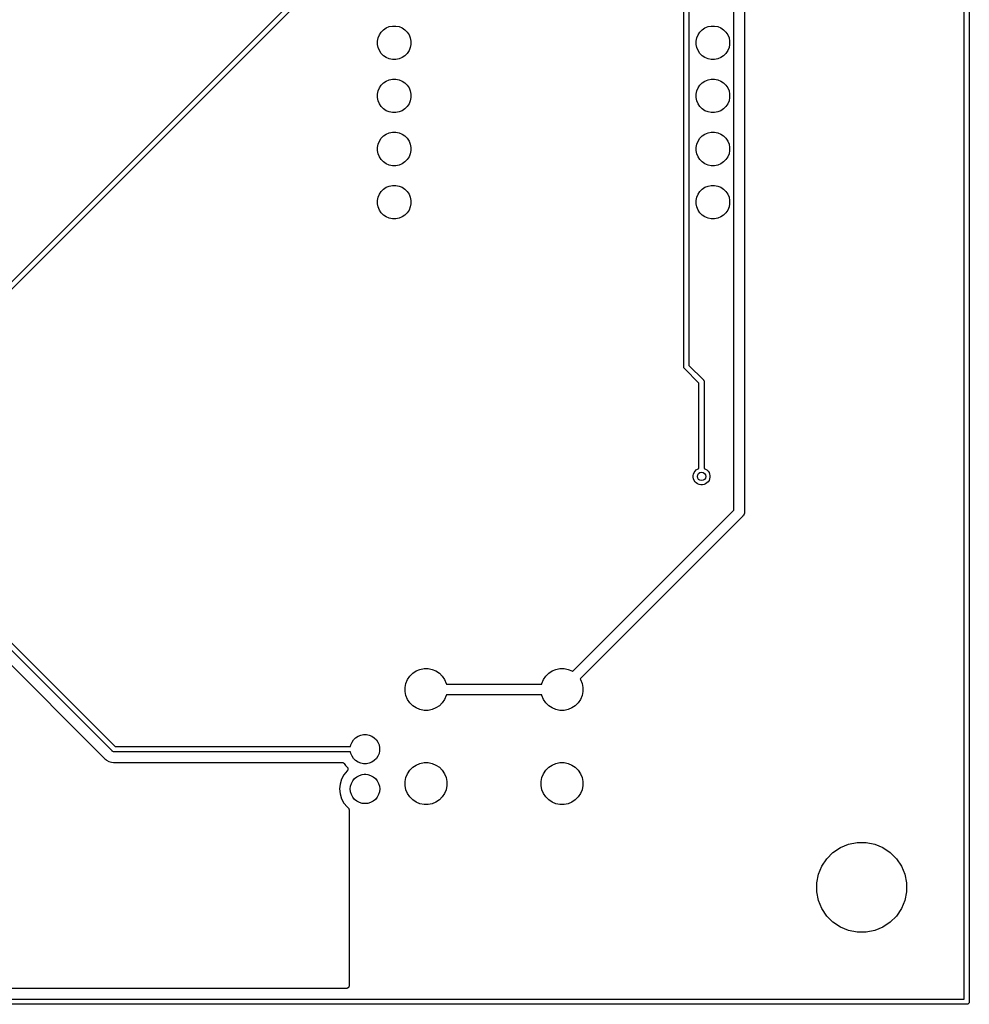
# Model space of a CAD drawing. Extents: x 3.01 to 9.03, y -6.32 to -2.47.
# Tile 19 of 25: x 7.24 to 9.03, y -6.32 to -4.47. Entities that reach past the tile are written whole.
import ezdxf

# ---------------------------------------------------------------- set-up
doc = ezdxf.new("R2010")
doc.units = 0
doc.header["$MEASUREMENT"] = 0
doc.layers.add('BLACK', color=7, linetype='CONTINUOUS')

msp = doc.modelspace()

# ---------------------------------------------------------------- linework, layer by layer
at = {"layer": 'BLACK', "linetype": 'CONTINUOUS'}
for p, q in [((9.03266, -3.18798), (9.03266, -6.31499)), ((9.02281, -6.31031), (9.02281, -3.18977)), ((8.58965, -5.38982), (8.58965, -3.26984)), ((8.60933, -3.26984), (8.60933, -5.39341)), ((8.49508, -5.1196), (8.49508, -3.76024)), ((8.50492, -3.76204), (8.50492, -5.1178)), ((6.95827, -5.23186), (7.92777, -4.2624)), ((7.93346, -4.27063), (6.9665, -5.23755)), ((7.92554, -4.48992), (7.92992, -4.48554)), ((7.92992, -4.48554), (7.93508, -4.48209)), ((7.93508, -4.48209), (7.94081, -4.47971)), ((7.94081, -4.47971), (7.9469, -4.4785)), ((7.9469, -4.4785), (7.9531, -4.4785)), ((7.9531, -4.4785), (7.95919, -4.47971)), ((7.95919, -4.47971), (7.96492, -4.48209)), ((7.96492, -4.48209), (7.97008, -4.48554)), ((7.97008, -4.48554), (7.97446, -4.48992)), ((8.52554, -4.48992), (8.52992, -4.48554)), ((8.52992, -4.48554), (8.53508, -4.48209)), ((8.53508, -4.48209), (8.54081, -4.47971)), ((8.54081, -4.47971), (8.5469, -4.4785)), ((8.5469, -4.4785), (8.5531, -4.4785)), ((8.5531, -4.4785), (8.55919, -4.47971)), ((8.55919, -4.47971), (8.56492, -4.48209)), ((8.56492, -4.48209), (8.57008, -4.48554)), ((8.57008, -4.48554), (8.57446, -4.48992)), ((7.9185, -4.5069), (7.91971, -4.50081)), ((7.91971, -4.50081), (7.92209, -4.49508)), ((7.92209, -4.49508), (7.92554, -4.48992)), ((7.97446, -4.48992), (7.97791, -4.49508)), ((7.97791, -4.49508), (7.98029, -4.50081)), ((7.98029, -4.50081), (7.9815, -4.5069)), ((8.5185, -4.5069), (8.51971, -4.50081)), ((8.51971, -4.50081), (8.52209, -4.49508)), ((8.52209, -4.49508), (8.52554, -4.48992)), ((8.57446, -4.48992), (8.57791, -4.49508)), ((8.57791, -4.49508), (8.58029, -4.50081)), ((8.58029, -4.50081), (8.5815, -4.5069)), ((7.9185, -4.5131), (7.9185, -4.5069)), ((7.91971, -4.51919), (7.9185, -4.5131)), ((7.92209, -4.52492), (7.91971, -4.51919)), ((7.98029, -4.51919), (7.97791, -4.52492)), ((7.9815, -4.5131), (7.98029, -4.51919)), ((7.9815, -4.5069), (7.9815, -4.5131)), ((8.5185, -4.5131), (8.5185, -4.5069)), ((8.51971, -4.51919), (8.5185, -4.5131)), ((8.52209, -4.52492), (8.51971, -4.51919)), ((8.58029, -4.51919), (8.57791, -4.52492)), ((8.5815, -4.5131), (8.58029, -4.51919)), ((8.5815, -4.5069), (8.5815, -4.5131)), ((7.92554, -4.53008), (7.92209, -4.52492)), ((7.92992, -4.53446), (7.92554, -4.53008)), ((7.93508, -4.53791), (7.92992, -4.53446)), ((7.94081, -4.54029), (7.93508, -4.53791)), ((7.9469, -4.5415), (7.94081, -4.54029)), ((7.95919, -4.54029), (7.9531, -4.5415)), ((7.96492, -4.53791), (7.95919, -4.54029)), ((7.97008, -4.53446), (7.96492, -4.53791)), ((7.97446, -4.53008), (7.97008, -4.53446)), ((7.97791, -4.52492), (7.97446, -4.53008)), ((8.52554, -4.53008), (8.52209, -4.52492)), ((8.52992, -4.53446), (8.52554, -4.53008)), ((8.53508, -4.53791), (8.52992, -4.53446)), ((8.54081, -4.54029), (8.53508, -4.53791)), ((8.5469, -4.5415), (8.54081, -4.54029)), ((8.55919, -4.54029), (8.5531, -4.5415)), ((8.56492, -4.53791), (8.55919, -4.54029)), ((8.57008, -4.53446), (8.56492, -4.53791)), ((8.57446, -4.53008), (8.57008, -4.53446)), ((8.57791, -4.52492), (8.57446, -4.53008)), ((7.9531, -4.5415), (7.9469, -4.5415)), ((8.5531, -4.5415), (8.5469, -4.5415)), ((7.91971, -4.60081), (7.92209, -4.59508)), ((7.92209, -4.59508), (7.92554, -4.58992)), ((7.92554, -4.58992), (7.92992, -4.58554)), ((7.92992, -4.58554), (7.93508, -4.58209)), ((7.93508, -4.58209), (7.94081, -4.57971)), ((7.94081, -4.57971), (7.9469, -4.5785)), ((7.9469, -4.5785), (7.9531, -4.5785)), ((7.9531, -4.5785), (7.95919, -4.57971)), ((7.95919, -4.57971), (7.96492, -4.58209)), ((7.96492, -4.58209), (7.97008, -4.58554)), ((7.97008, -4.58554), (7.97446, -4.58992)), ((7.97446, -4.58992), (7.97791, -4.59508)), ((7.97791, -4.59508), (7.98029, -4.60081)), ((8.51971, -4.60081), (8.52209, -4.59508)), ((8.52209, -4.59508), (8.52554, -4.58992)), ((8.52554, -4.58992), (8.52992, -4.58554)), ((8.52992, -4.58554), (8.53508, -4.58209)), ((8.53508, -4.58209), (8.54081, -4.57971)), ((8.54081, -4.57971), (8.5469, -4.5785)), ((8.5469, -4.5785), (8.5531, -4.5785)), ((8.5531, -4.5785), (8.55919, -4.57971)), ((8.55919, -4.57971), (8.56492, -4.58209)), ((8.56492, -4.58209), (8.57008, -4.58554)), ((8.57008, -4.58554), (8.57446, -4.58992)), ((8.57446, -4.58992), (8.57791, -4.59508)), ((8.57791, -4.59508), (8.58029, -4.60081)), ((7.9185, -4.6069), (7.91971, -4.60081)), ((7.9185, -4.6131), (7.9185, -4.6069)), ((7.91971, -4.61919), (7.9185, -4.6131)), ((7.98029, -4.60081), (7.9815, -4.6069)), ((7.9815, -4.6131), (7.98029, -4.61919)), ((7.9815, -4.6069), (7.9815, -4.6131)), ((8.5185, -4.6069), (8.51971, -4.60081)), ((8.5185, -4.6131), (8.5185, -4.6069)), ((8.51971, -4.61919), (8.5185, -4.6131)), ((8.58029, -4.60081), (8.5815, -4.6069)), ((8.5815, -4.6131), (8.58029, -4.61919)), ((8.5815, -4.6069), (8.5815, -4.6131)), ((7.92209, -4.62492), (7.91971, -4.61919)), ((7.92554, -4.63008), (7.92209, -4.62492)), ((7.92992, -4.63446), (7.92554, -4.63008)), ((7.97446, -4.63008), (7.97008, -4.63446)), ((7.97791, -4.62492), (7.97446, -4.63008)), ((7.98029, -4.61919), (7.97791, -4.62492)), ((8.52209, -4.62492), (8.51971, -4.61919)), ((8.52554, -4.63008), (8.52209, -4.62492)), ((8.52992, -4.63446), (8.52554, -4.63008)), ((8.57446, -4.63008), (8.57008, -4.63446)), ((8.57791, -4.62492), (8.57446, -4.63008)), ((8.58029, -4.61919), (8.57791, -4.62492)), ((7.93508, -4.63791), (7.92992, -4.63446)), ((7.94081, -4.64029), (7.93508, -4.63791)), ((7.9469, -4.6415), (7.94081, -4.64029)), ((7.9531, -4.6415), (7.9469, -4.6415)), ((7.95919, -4.64029), (7.9531, -4.6415)), ((7.96492, -4.63791), (7.95919, -4.64029)), ((7.97008, -4.63446), (7.96492, -4.63791)), ((8.53508, -4.63791), (8.52992, -4.63446)), ((8.54081, -4.64029), (8.53508, -4.63791)), ((8.5469, -4.6415), (8.54081, -4.64029)), ((8.5531, -4.6415), (8.5469, -4.6415)), ((8.55919, -4.64029), (8.5531, -4.6415)), ((8.56492, -4.63791), (8.55919, -4.64029)), ((8.57008, -4.63446), (8.56492, -4.63791)), ((7.92554, -4.68992), (7.92992, -4.68554)), ((7.92992, -4.68554), (7.93508, -4.68209)), ((7.93508, -4.68209), (7.94081, -4.67971)), ((7.94081, -4.67971), (7.9469, -4.6785)), ((7.9469, -4.6785), (7.9531, -4.6785)), ((7.9531, -4.6785), (7.95919, -4.67971)), ((7.95919, -4.67971), (7.96492, -4.68209)), ((7.96492, -4.68209), (7.97008, -4.68554)), ((7.97008, -4.68554), (7.97446, -4.68992)), ((8.52554, -4.68992), (8.52992, -4.68554)), ((8.52992, -4.68554), (8.53508, -4.68209)), ((8.53508, -4.68209), (8.54081, -4.67971)), ((8.54081, -4.67971), (8.5469, -4.6785)), ((8.5469, -4.6785), (8.5531, -4.6785)), ((8.5531, -4.6785), (8.55919, -4.67971)), ((8.55919, -4.67971), (8.56492, -4.68209)), ((8.56492, -4.68209), (8.57008, -4.68554)), ((8.57008, -4.68554), (8.57446, -4.68992)), ((7.9185, -4.7069), (7.91971, -4.70081)), ((7.9185, -4.7131), (7.9185, -4.7069)), ((7.91971, -4.70081), (7.92209, -4.69508)), ((7.92209, -4.69508), (7.92554, -4.68992)), ((7.97446, -4.68992), (7.97791, -4.69508)), ((7.97791, -4.69508), (7.98029, -4.70081)), ((7.98029, -4.70081), (7.9815, -4.7069)), ((7.9815, -4.7069), (7.9815, -4.7131)), ((8.5185, -4.7069), (8.51971, -4.70081)), ((8.5185, -4.7131), (8.5185, -4.7069)), ((8.51971, -4.70081), (8.52209, -4.69508)), ((8.52209, -4.69508), (8.52554, -4.68992)), ((8.57446, -4.68992), (8.57791, -4.69508)), ((8.57791, -4.69508), (8.58029, -4.70081)), ((8.58029, -4.70081), (8.5815, -4.7069)), ((8.5815, -4.7069), (8.5815, -4.7131)), ((7.91971, -4.71919), (7.9185, -4.7131)), ((7.92209, -4.72492), (7.91971, -4.71919)), ((7.92554, -4.73008), (7.92209, -4.72492)), ((7.97791, -4.72492), (7.97446, -4.73008)), ((7.98029, -4.71919), (7.97791, -4.72492)), ((7.9815, -4.7131), (7.98029, -4.71919)), ((8.51971, -4.71919), (8.5185, -4.7131)), ((8.52209, -4.72492), (8.51971, -4.71919)), ((8.52554, -4.73008), (8.52209, -4.72492)), ((8.57791, -4.72492), (8.57446, -4.73008)), ((8.58029, -4.71919), (8.57791, -4.72492)), ((8.5815, -4.7131), (8.58029, -4.71919)), ((7.92992, -4.73446), (7.92554, -4.73008)), ((7.93508, -4.73791), (7.92992, -4.73446)), ((7.94081, -4.74029), (7.93508, -4.73791)), ((7.9469, -4.7415), (7.94081, -4.74029)), ((7.9531, -4.7415), (7.9469, -4.7415)), ((7.95919, -4.74029), (7.9531, -4.7415)), ((7.96492, -4.73791), (7.95919, -4.74029)), ((7.97008, -4.73446), (7.96492, -4.73791)), ((7.97446, -4.73008), (7.97008, -4.73446)), ((8.52992, -4.73446), (8.52554, -4.73008)), ((8.53508, -4.73791), (8.52992, -4.73446)), ((8.54081, -4.74029), (8.53508, -4.73791)), ((8.5469, -4.7415), (8.54081, -4.74029)), ((8.5531, -4.7415), (8.5469, -4.7415)), ((8.55919, -4.74029), (8.5531, -4.7415)), ((8.56492, -4.73791), (8.55919, -4.74029)), ((8.57008, -4.73446), (8.56492, -4.73791)), ((8.57446, -4.73008), (8.57008, -4.73446)), ((7.92992, -4.78554), (7.93508, -4.78209)), ((7.93508, -4.78209), (7.94081, -4.77971)), ((7.94081, -4.77971), (7.9469, -4.7785)), ((7.9469, -4.7785), (7.9531, -4.7785)), ((7.9531, -4.7785), (7.95919, -4.77971)), ((7.95919, -4.77971), (7.96492, -4.78209)), ((7.96492, -4.78209), (7.97008, -4.78554)), ((8.52992, -4.78554), (8.53508, -4.78209)), ((8.53508, -4.78209), (8.54081, -4.77971)), ((8.54081, -4.77971), (8.5469, -4.7785)), ((8.5469, -4.7785), (8.5531, -4.7785)), ((8.5531, -4.7785), (8.55919, -4.77971)), ((8.55919, -4.77971), (8.56492, -4.78209)), ((8.56492, -4.78209), (8.57008, -4.78554)), ((7.91971, -4.80081), (7.92209, -4.79508)), ((7.92209, -4.79508), (7.92554, -4.78992)), ((7.92554, -4.78992), (7.92992, -4.78554)), ((7.97008, -4.78554), (7.97446, -4.78992)), ((7.97446, -4.78992), (7.97791, -4.79508)), ((7.97791, -4.79508), (7.98029, -4.80081)), ((8.51971, -4.80081), (8.52209, -4.79508)), ((8.52209, -4.79508), (8.52554, -4.78992)), ((8.52554, -4.78992), (8.52992, -4.78554)), ((8.57008, -4.78554), (8.57446, -4.78992)), ((8.57446, -4.78992), (8.57791, -4.79508)), ((8.57791, -4.79508), (8.58029, -4.80081)), ((7.9185, -4.8069), (7.91971, -4.80081)), ((7.9185, -4.8131), (7.9185, -4.8069)), ((7.91971, -4.81919), (7.9185, -4.8131)), ((7.92209, -4.82492), (7.91971, -4.81919)), ((7.98029, -4.81919), (7.97791, -4.82492)), ((7.98029, -4.80081), (7.9815, -4.8069)), ((7.9815, -4.8131), (7.98029, -4.81919)), ((7.9815, -4.8069), (7.9815, -4.8131)), ((8.5185, -4.8069), (8.51971, -4.80081)), ((8.5185, -4.8131), (8.5185, -4.8069)), ((8.51971, -4.81919), (8.5185, -4.8131)), ((8.52209, -4.82492), (8.51971, -4.81919)), ((8.58029, -4.81919), (8.57791, -4.82492)), ((8.58029, -4.80081), (8.5815, -4.8069)), ((8.5815, -4.8131), (8.58029, -4.81919)), ((8.5815, -4.8069), (8.5815, -4.8131)), ((7.92554, -4.83008), (7.92209, -4.82492)), ((7.92992, -4.83446), (7.92554, -4.83008)), ((7.93508, -4.83791), (7.92992, -4.83446)), ((7.97008, -4.83446), (7.96492, -4.83791)), ((7.97446, -4.83008), (7.97008, -4.83446)), ((7.97791, -4.82492), (7.97446, -4.83008)), ((8.52554, -4.83008), (8.52209, -4.82492)), ((8.52992, -4.83446), (8.52554, -4.83008)), ((8.53508, -4.83791), (8.52992, -4.83446)), ((8.57008, -4.83446), (8.56492, -4.83791)), ((8.57446, -4.83008), (8.57008, -4.83446)), ((8.57791, -4.82492), (8.57446, -4.83008)), ((7.94081, -4.84029), (7.93508, -4.83791)), ((7.9469, -4.8415), (7.94081, -4.84029)), ((7.9531, -4.8415), (7.9469, -4.8415)), ((7.95919, -4.84029), (7.9531, -4.8415)), ((7.96492, -4.83791), (7.95919, -4.84029)), ((8.54081, -4.84029), (8.53508, -4.83791)), ((8.5469, -4.8415), (8.54081, -4.84029)), ((8.5531, -4.8415), (8.5469, -4.8415)), ((8.55919, -4.84029), (8.5531, -4.8415)), ((8.56492, -4.83791), (8.55919, -4.84029)), ((8.49506, -5.11984), (8.49508, -5.1196)), ((8.49515, -5.12081), (8.49506, -5.11984)), ((8.49543, -5.12173), (8.49515, -5.12081)), ((8.49589, -5.12259), (8.49543, -5.12173)), ((8.49601, -5.12273), (8.49589, -5.12259)), ((8.4965, -5.12334), (8.49601, -5.12273)), ((8.49669, -5.12349), (8.4965, -5.12334)), ((8.52378, -5.15058), (8.49669, -5.12349)), ((8.50492, -5.1178), (8.53201, -5.14489)), ((8.52378, -5.31145), (8.52378, -5.15058)), ((8.53201, -5.14489), (8.5322, -5.14505)), ((8.5322, -5.14505), (8.53235, -5.14523)), ((8.53235, -5.14523), (8.53235, -5.14523)), ((8.53235, -5.14523), (8.53281, -5.1458)), ((8.53281, -5.1458), (8.53327, -5.14665)), ((8.53327, -5.14665), (8.53355, -5.14758)), ((8.53355, -5.14758), (8.53362, -5.1483)), ((8.53362, -5.1483), (8.53362, -5.1483)), ((8.53362, -5.1483), (8.53365, -5.14854)), ((8.53365, -5.14854), (8.53362, -5.14878)), ((8.53362, -5.14878), (8.53362, -5.31145)), ((8.51356, -5.32186), (8.51475, -5.319)), ((8.51475, -5.319), (8.51647, -5.31642)), ((8.51647, -5.31642), (8.51866, -5.31422)), ((8.51866, -5.31422), (8.52124, -5.3125)), ((8.52124, -5.3125), (8.52378, -5.31145)), ((8.53362, -5.31145), (8.53616, -5.3125)), ((8.53616, -5.3125), (8.53874, -5.31422)), ((8.53874, -5.31422), (8.54093, -5.31642)), ((8.54093, -5.31642), (8.54266, -5.319)), ((8.54266, -5.319), (8.54384, -5.32186)), ((8.51295, -5.32491), (8.51356, -5.32186)), ((8.51295, -5.32801), (8.51295, -5.32491)), ((8.51356, -5.33105), (8.51295, -5.32801)), ((8.51475, -5.33392), (8.51356, -5.33105)), ((8.51647, -5.3365), (8.51475, -5.33392)), ((8.51866, -5.33869), (8.51647, -5.3365)), ((8.54093, -5.3365), (8.53874, -5.33869)), ((8.54266, -5.33392), (8.54093, -5.3365)), ((8.54384, -5.33105), (8.54266, -5.33392)), ((8.54384, -5.32186), (8.54445, -5.32491)), ((8.54445, -5.32801), (8.54384, -5.33105)), ((8.54445, -5.32491), (8.54445, -5.32801)), ((8.52124, -5.34041), (8.51866, -5.33869)), ((8.52411, -5.3416), (8.52124, -5.34041)), ((8.52715, -5.3422), (8.52411, -5.3416)), ((8.53025, -5.3422), (8.52715, -5.3422)), ((8.53329, -5.3416), (8.53025, -5.3422)), ((8.53616, -5.34041), (8.53329, -5.3416)), ((8.53874, -5.33869), (8.53616, -5.34041)), ((8.28595, -5.69352), (8.58965, -5.38982)), ((8.60933, -5.39341), (8.60938, -5.3939)), ((8.60611, -5.4012), (8.29987, -5.70744)), ((8.60648, -5.40089), (8.60611, -5.4012)), ((8.60771, -5.39939), (8.60648, -5.40089)), ((8.60863, -5.39768), (8.60771, -5.39939)), ((8.60919, -5.39583), (8.60863, -5.39768)), ((8.60933, -5.39438), (8.60919, -5.39583)), ((8.60938, -5.3939), (8.60933, -5.39438)), ((7.08833, -5.49885), (7.42456, -5.83508)), ((7.41887, -5.84331), (7.08137, -5.50581)), ((7.07964, -5.53236), (7.40386, -5.85658)), ((7.99135, -5.69259), (7.99852, -5.68962)), ((7.99852, -5.68962), (8.00612, -5.68811)), ((8.00612, -5.68811), (8.01388, -5.68811)), ((8.01388, -5.68811), (8.02148, -5.68962)), ((8.02148, -5.68962), (8.02865, -5.69259)), ((8.24726, -5.69259), (8.25442, -5.68962)), ((8.25442, -5.68962), (8.26203, -5.68811)), ((8.26203, -5.68811), (8.26978, -5.68811)), ((8.26978, -5.68811), (8.27739, -5.68962)), ((8.27739, -5.68962), (8.28455, -5.69259)), ((7.97214, -5.716), (7.97511, -5.70883)), ((7.97511, -5.70883), (7.97942, -5.70238)), ((7.97942, -5.70238), (7.9849, -5.6969)), ((7.9849, -5.6969), (7.99135, -5.69259)), ((8.02865, -5.69259), (8.0351, -5.6969)), ((8.0351, -5.6969), (8.04058, -5.70238)), ((8.04058, -5.70238), (8.04489, -5.70883)), ((8.04489, -5.70883), (8.04786, -5.716)), ((8.22805, -5.716), (8.23102, -5.70883)), ((8.23102, -5.70883), (8.23532, -5.70238)), ((8.23532, -5.70238), (8.24081, -5.6969)), ((8.24081, -5.6969), (8.24726, -5.69259)), ((8.28455, -5.69259), (8.28595, -5.69352)), ((8.29987, -5.70744), (8.30079, -5.70883)), ((8.30079, -5.70883), (8.30376, -5.716)), ((7.97063, -5.7236), (7.97214, -5.716)), ((7.97063, -5.73136), (7.97063, -5.7236)), ((8.04786, -5.716), (8.04818, -5.71764)), ((8.04818, -5.71764), (8.22772, -5.71764)), ((8.22772, -5.71764), (8.22805, -5.716)), ((8.30376, -5.716), (8.30528, -5.7236)), ((8.30528, -5.7236), (8.30528, -5.73136)), ((7.97214, -5.73896), (7.97063, -5.73136)), ((7.97511, -5.74613), (7.97214, -5.73896)), ((8.04786, -5.73896), (8.04489, -5.74613)), ((8.04818, -5.73732), (8.04786, -5.73896)), ((8.22772, -5.73732), (8.04818, -5.73732)), ((8.22805, -5.73896), (8.22772, -5.73732)), ((8.23102, -5.74613), (8.22805, -5.73896)), ((8.30376, -5.73896), (8.30079, -5.74613)), ((8.30528, -5.73136), (8.30376, -5.73896)), ((7.97942, -5.75258), (7.97511, -5.74613)), ((7.9849, -5.75806), (7.97942, -5.75258)), ((7.99135, -5.76237), (7.9849, -5.75806)), ((7.99852, -5.76534), (7.99135, -5.76237)), ((8.02865, -5.76237), (8.02148, -5.76534)), ((8.0351, -5.75806), (8.02865, -5.76237)), ((8.04058, -5.75258), (8.0351, -5.75806)), ((8.04489, -5.74613), (8.04058, -5.75258)), ((8.23532, -5.75258), (8.23102, -5.74613)), ((8.24081, -5.75806), (8.23532, -5.75258)), ((8.24726, -5.76237), (8.24081, -5.75806)), ((8.25442, -5.76534), (8.24726, -5.76237)), ((8.28455, -5.76237), (8.27739, -5.76534)), ((8.291, -5.75806), (8.28455, -5.76237)), ((8.29649, -5.75258), (8.291, -5.75806)), ((8.30079, -5.74613), (8.29649, -5.75258)), ((8.00612, -5.76685), (7.99852, -5.76534)), ((8.01388, -5.76685), (8.00612, -5.76685)), ((8.02148, -5.76534), (8.01388, -5.76685)), ((8.26203, -5.76685), (8.25442, -5.76534)), ((8.26978, -5.76685), (8.26203, -5.76685)), ((8.27739, -5.76534), (8.26978, -5.76685)), ((7.87359, -5.82243), (7.87743, -5.81859)), ((7.87743, -5.81859), (7.88195, -5.81558)), ((7.88195, -5.81558), (7.88696, -5.8135)), ((7.88696, -5.8135), (7.89229, -5.81244)), ((7.89229, -5.81244), (7.89771, -5.81244)), ((7.89771, -5.81244), (7.90304, -5.8135)), ((7.90304, -5.8135), (7.90805, -5.81558)), ((7.90805, -5.81558), (7.91257, -5.81859)), ((7.91257, -5.81859), (7.91641, -5.82243)), ((7.42456, -5.83508), (7.86788, -5.83508)), ((7.86788, -5.83508), (7.8685, -5.83196)), ((7.8685, -5.83196), (7.87058, -5.82695)), ((7.87058, -5.82695), (7.87359, -5.82243)), ((7.91641, -5.82243), (7.91942, -5.82695)), ((7.91942, -5.82695), (7.9215, -5.83196)), ((7.9215, -5.83196), (7.92256, -5.83729)), ((7.92256, -5.83729), (7.92256, -5.84271)), ((7.40386, -5.85658), (7.40391, -5.85663)), ((7.40391, -5.85663), (7.40404, -5.8568)), ((7.40404, -5.8568), (7.40419, -5.85695)), ((7.40419, -5.85695), (7.40481, -5.85771)), ((7.41902, -5.8435), (7.41887, -5.84331)), ((7.41921, -5.84365), (7.41902, -5.8435)), ((7.41946, -5.84386), (7.41921, -5.84365)), ((7.41921, -5.84365), (7.41921, -5.84365)), ((7.41977, -5.84411), (7.41946, -5.84386)), ((7.42063, -5.84457), (7.41977, -5.84411)), ((7.42155, -5.84485), (7.42063, -5.84457)), ((7.42228, -5.84492), (7.42155, -5.84485)), ((7.42252, -5.84495), (7.42228, -5.84492)), ((7.42228, -5.84492), (7.42228, -5.84492)), ((7.42276, -5.84492), (7.42252, -5.84495)), ((7.86788, -5.84492), (7.42276, -5.84492)), ((7.8685, -5.84804), (7.86788, -5.84492)), ((7.87058, -5.85305), (7.8685, -5.84804)), ((7.87359, -5.85757), (7.87058, -5.85305)), ((7.91942, -5.85305), (7.91641, -5.85757)), ((7.9215, -5.84804), (7.91942, -5.85305)), ((7.92256, -5.84271), (7.9215, -5.84804)), ((7.40481, -5.85771), (7.40557, -5.85833)), ((7.40557, -5.85833), (7.40558, -5.85833)), ((7.40558, -5.85833), (7.40715, -5.85963)), ((7.40715, -5.85963), (7.40715, -5.85963)), ((7.40715, -5.85963), (7.40861, -5.86082)), ((7.40861, -5.86082), (7.41294, -5.86314)), ((7.41294, -5.86314), (7.41763, -5.86456)), ((7.41763, -5.86456), (7.42154, -5.86495)), ((7.42154, -5.86495), (7.42154, -5.86495)), ((7.42154, -5.86495), (7.42252, -5.86504)), ((7.42252, -5.86504), (7.4235, -5.86495)), ((7.4235, -5.86495), (7.42357, -5.86494)), ((7.42357, -5.86494), (7.42378, -5.86494)), ((7.42378, -5.86494), (7.42399, -5.86492)), ((7.42399, -5.86492), (7.85178, -5.86492)), ((7.85178, -5.86492), (7.8518, -5.86492)), ((7.8518, -5.86492), (7.8518, -5.86492)), ((7.8518, -5.86492), (7.8518, -5.86492)), ((7.8518, -5.86492), (7.85185, -5.86492)), ((7.85185, -5.86492), (7.85231, -5.86497)), ((7.85231, -5.86497), (7.85277, -5.86502)), ((7.85277, -5.86502), (7.8528, -5.86503)), ((7.8528, -5.86503), (7.85282, -5.86503)), ((7.85282, -5.86503), (7.85326, -5.86517)), ((7.85326, -5.86517), (7.85371, -5.86531)), ((7.85371, -5.86531), (7.85373, -5.86532)), ((7.85373, -5.86532), (7.85375, -5.86533)), ((7.85375, -5.86533), (7.85416, -5.86555)), ((7.85416, -5.86555), (7.85457, -5.86577)), ((7.85457, -5.86577), (7.85458, -5.86578)), ((7.85458, -5.86578), (7.85461, -5.8658)), ((7.85461, -5.8658), (7.85496, -5.8661)), ((7.85496, -5.8661), (7.85532, -5.86639)), ((7.85532, -5.86639), (7.85533, -5.86641)), ((7.85533, -5.86641), (7.85535, -5.86642)), ((7.85535, -5.86642), (7.85564, -5.86679)), ((7.85564, -5.86679), (7.85594, -5.86714)), ((7.85594, -5.86714), (7.85806, -5.87032)), ((7.85806, -5.87032), (7.86145, -5.87371)), ((7.86145, -5.87371), (7.8615, -5.87376)), ((7.8615, -5.87376), (7.86164, -5.87394)), ((7.86164, -5.87394), (7.8618, -5.8741)), ((7.8618, -5.8741), (7.86195, -5.87432)), ((7.86195, -5.87432), (7.86211, -5.87452)), ((7.86211, -5.87452), (7.86221, -5.87472)), ((7.86221, -5.87472), (7.86234, -5.87492)), ((7.86234, -5.87492), (7.86244, -5.87516)), ((7.86244, -5.87516), (7.86256, -5.87539)), ((7.86256, -5.87539), (7.86262, -5.87561)), ((7.86262, -5.87561), (7.86271, -5.87582)), ((7.87743, -5.86141), (7.87359, -5.85757)), ((7.88195, -5.86442), (7.87743, -5.86141)), ((7.88696, -5.8665), (7.88195, -5.86442)), ((7.89229, -5.86756), (7.88696, -5.8665)), ((7.89771, -5.86756), (7.89229, -5.86756)), ((7.90304, -5.8665), (7.89771, -5.86756)), ((7.90805, -5.86442), (7.90304, -5.8665)), ((7.91257, -5.86141), (7.90805, -5.86442)), ((7.91641, -5.85757), (7.91257, -5.86141)), ((7.97942, -5.87955), (7.9849, -5.87406)), ((7.9849, -5.87406), (7.99135, -5.86976)), ((7.99135, -5.86976), (7.99852, -5.86679)), ((7.99852, -5.86679), (8.00612, -5.86528)), ((8.00612, -5.86528), (8.01388, -5.86528)), ((8.01388, -5.86528), (8.02148, -5.86679)), ((8.02148, -5.86679), (8.02865, -5.86976)), ((8.02865, -5.86976), (8.0351, -5.87406)), ((8.0351, -5.87406), (8.04058, -5.87955)), ((8.23532, -5.87955), (8.24081, -5.87406)), ((8.24081, -5.87406), (8.24726, -5.86976)), ((8.24726, -5.86976), (8.25442, -5.86679)), ((8.25442, -5.86679), (8.26203, -5.86528)), ((8.26203, -5.86528), (8.26978, -5.86528)), ((8.26978, -5.86528), (8.27739, -5.86679)), ((8.27739, -5.86679), (8.28455, -5.86976)), ((8.28455, -5.86976), (8.291, -5.87406)), ((8.291, -5.87406), (8.29649, -5.87955)), ((7.85526, -5.88825), (7.85085, -5.89652)), ((7.86128, -5.88092), (7.85526, -5.88825)), ((7.86143, -5.88081), (7.86128, -5.88092)), ((7.86159, -5.88061), (7.86143, -5.88081)), ((7.86178, -5.88042), (7.86159, -5.88061)), ((7.8619, -5.88023), (7.86178, -5.88042)), ((7.86205, -5.88006), (7.8619, -5.88023)), ((7.86218, -5.87983), (7.86205, -5.88006)), ((7.86232, -5.87961), (7.86218, -5.87983)), ((7.86241, -5.8794), (7.86232, -5.87961)), ((7.86252, -5.8792), (7.86241, -5.8794)), ((7.8626, -5.87895), (7.86252, -5.8792)), ((7.8627, -5.87871), (7.8626, -5.87895)), ((7.86274, -5.87849), (7.8627, -5.87871)), ((7.86271, -5.87582), (7.86276, -5.87608)), ((7.86281, -5.87827), (7.86274, -5.87849)), ((7.86276, -5.87608), (7.86283, -5.87633)), ((7.86284, -5.87801), (7.86281, -5.87827)), ((7.86283, -5.87633), (7.86285, -5.87655)), ((7.86289, -5.87775), (7.86284, -5.87801)), ((7.86285, -5.87655), (7.86289, -5.87678)), ((7.86289, -5.87678), (7.86289, -5.87704)), ((7.86289, -5.87704), (7.86292, -5.8773)), ((7.86292, -5.8773), (7.86289, -5.87752)), ((7.86289, -5.87752), (7.86289, -5.87775)), ((7.87542, -5.89522), (7.87961, -5.89178)), ((7.87961, -5.89178), (7.8844, -5.88922)), ((7.8844, -5.88922), (7.8896, -5.88764)), ((7.8896, -5.88764), (7.89365, -5.88724)), ((7.89365, -5.88724), (7.89635, -5.88724)), ((7.89635, -5.88724), (7.9004, -5.88764)), ((7.9004, -5.88764), (7.9056, -5.88922)), ((7.9056, -5.88922), (7.91039, -5.89178)), ((7.91039, -5.89178), (7.91458, -5.89522)), ((7.97063, -5.90077), (7.97214, -5.89316)), ((7.97214, -5.89316), (7.97511, -5.886)), ((7.97511, -5.886), (7.97942, -5.87955)), ((8.04058, -5.87955), (8.04489, -5.886)), ((8.04489, -5.886), (8.04786, -5.89316)), ((8.04786, -5.89316), (8.04937, -5.90077)), ((8.22654, -5.90077), (8.22805, -5.89316)), ((8.22805, -5.89316), (8.23102, -5.886)), ((8.23102, -5.886), (8.23532, -5.87955)), ((8.29649, -5.87955), (8.30079, -5.886)), ((8.30079, -5.886), (8.30376, -5.89316)), ((8.30376, -5.89316), (8.30528, -5.90077)), ((7.84813, -5.90548), (7.84721, -5.9148)), ((7.85085, -5.89652), (7.84813, -5.90548)), ((7.86731, -5.9148), (7.86784, -5.9094)), ((7.86784, -5.9094), (7.86942, -5.90421)), ((7.86942, -5.90421), (7.87197, -5.89942)), ((7.87197, -5.89942), (7.87542, -5.89522)), ((7.91458, -5.89522), (7.91803, -5.89942)), ((7.91803, -5.89942), (7.92058, -5.90421)), ((7.92058, -5.90421), (7.92216, -5.9094)), ((7.92216, -5.9094), (7.92269, -5.9148)), ((7.97063, -5.90852), (7.97063, -5.90077)), ((7.97214, -5.91613), (7.97063, -5.90852)), ((8.04937, -5.90852), (8.04786, -5.91613)), ((8.04937, -5.90077), (8.04937, -5.90852)), ((8.22654, -5.90852), (8.22654, -5.90077)), ((8.22805, -5.91613), (8.22654, -5.90852)), ((8.30528, -5.90852), (8.30376, -5.91613)), ((8.30528, -5.90077), (8.30528, -5.90852)), ((7.84721, -5.9148), (7.84813, -5.92413)), ((7.84813, -5.92413), (7.85085, -5.93309)), ((7.86784, -5.92021), (7.86731, -5.9148)), ((7.86942, -5.9254), (7.86784, -5.92021)), ((7.87197, -5.93019), (7.86942, -5.9254)), ((7.87542, -5.93438), (7.87197, -5.93019)), ((7.91803, -5.93019), (7.91458, -5.93438)), ((7.92058, -5.9254), (7.91803, -5.93019)), ((7.92216, -5.92021), (7.92058, -5.9254)), ((7.92269, -5.9148), (7.92216, -5.92021)), ((7.97511, -5.92329), (7.97214, -5.91613)), ((7.97942, -5.92974), (7.97511, -5.92329)), ((7.9849, -5.93523), (7.97942, -5.92974)), ((8.04058, -5.92974), (8.0351, -5.93523)), ((8.04489, -5.92329), (8.04058, -5.92974)), ((8.04786, -5.91613), (8.04489, -5.92329)), ((8.23102, -5.92329), (8.22805, -5.91613)), ((8.23532, -5.92974), (8.23102, -5.92329)), ((8.24081, -5.93523), (8.23532, -5.92974)), ((8.29649, -5.92974), (8.291, -5.93523)), ((8.30079, -5.92329), (8.29649, -5.92974)), ((8.30376, -5.91613), (8.30079, -5.92329)), ((7.85085, -5.93309), (7.85526, -5.94135)), ((7.85526, -5.94135), (7.86121, -5.9486)), ((7.86121, -5.9486), (7.86317, -5.95021)), ((7.87961, -5.93783), (7.87542, -5.93438)), ((7.8844, -5.94039), (7.87961, -5.93783)), ((7.8896, -5.94196), (7.8844, -5.94039)), ((7.89365, -5.94236), (7.8896, -5.94196)), ((7.89635, -5.94236), (7.89365, -5.94236)), ((7.9004, -5.94196), (7.89635, -5.94236)), ((7.9056, -5.94039), (7.9004, -5.94196)), ((7.91039, -5.93783), (7.9056, -5.94039)), ((7.91458, -5.93438), (7.91039, -5.93783)), ((7.99135, -5.93954), (7.9849, -5.93523)), ((7.99852, -5.9425), (7.99135, -5.93954)), ((8.00612, -5.94402), (7.99852, -5.9425)), ((8.01388, -5.94402), (8.00612, -5.94402)), ((8.02148, -5.9425), (8.01388, -5.94402)), ((8.02865, -5.93954), (8.02148, -5.9425)), ((8.0351, -5.93523), (8.02865, -5.93954)), ((8.24726, -5.93954), (8.24081, -5.93523)), ((8.25442, -5.9425), (8.24726, -5.93954)), ((8.26203, -5.94402), (8.25442, -5.9425)), ((8.26978, -5.94402), (8.26203, -5.94402)), ((8.27739, -5.9425), (8.26978, -5.94402)), ((8.28455, -5.93954), (8.27739, -5.9425)), ((8.291, -5.93523), (8.28455, -5.93954)), ((7.86317, -5.95021), (7.86323, -5.95025)), ((7.86323, -5.95025), (7.86338, -5.95041)), ((7.86338, -5.95041), (7.86355, -5.95055)), ((7.86355, -5.95055), (7.86372, -5.95076)), ((7.86372, -5.95076), (7.86391, -5.95095)), ((7.86391, -5.95095), (7.86403, -5.95114)), ((7.86403, -5.95114), (7.86416, -5.95131)), ((7.86416, -5.95131), (7.86429, -5.95154)), ((7.86429, -5.95154), (7.86444, -5.95177)), ((7.86444, -5.95177), (7.86452, -5.95197)), ((7.86452, -5.95197), (7.86462, -5.95217)), ((7.86462, -5.95217), (7.8647, -5.95242)), ((7.8647, -5.95242), (7.8648, -5.95268)), ((7.8648, -5.95268), (7.86484, -5.95289)), ((7.86484, -5.95289), (7.8649, -5.9531)), ((7.8649, -5.9531), (7.86493, -5.95337)), ((7.86493, -5.95337), (7.86498, -5.95363)), ((7.86498, -5.95363), (7.86498, -5.95385)), ((7.86498, -5.95385), (7.865, -5.95407)), ((7.865, -5.95407), (7.865, -6.28531)), ((8.78991, -6.02499), (8.80531, -6.01861)), ((8.80531, -6.01861), (8.82166, -6.01535)), ((8.82166, -6.01535), (8.83834, -6.01535)), ((8.83834, -6.01535), (8.85469, -6.01861)), ((8.85469, -6.01861), (8.87009, -6.02499)), ((8.76425, -6.04604), (8.77604, -6.03425)), ((8.77604, -6.03425), (8.78991, -6.02499)), ((8.87009, -6.02499), (8.88396, -6.03425)), ((8.88396, -6.03425), (8.89575, -6.04604)), ((8.74861, -6.07531), (8.75499, -6.05991)), ((8.75499, -6.05991), (8.76425, -6.04604)), ((8.89575, -6.04604), (8.90501, -6.05991)), ((8.90501, -6.05991), (8.91139, -6.07531)), ((8.74535, -6.09166), (8.74861, -6.07531)), ((8.91139, -6.07531), (8.91465, -6.09166)), ((8.74535, -6.10834), (8.74535, -6.09166)), ((8.91465, -6.09166), (8.91465, -6.10834)), ((8.74861, -6.12469), (8.74535, -6.10834)), ((8.91465, -6.10834), (8.91139, -6.12469)), ((8.75499, -6.14009), (8.74861, -6.12469)), ((8.91139, -6.12469), (8.90501, -6.14009)), ((8.76425, -6.15396), (8.75499, -6.14009)), ((8.90501, -6.14009), (8.89575, -6.15396)), ((8.77604, -6.16575), (8.76425, -6.15396)), ((8.78991, -6.17501), (8.77604, -6.16575)), ((8.88396, -6.16575), (8.87009, -6.17501)), ((8.89575, -6.15396), (8.88396, -6.16575)), ((8.80531, -6.18139), (8.78991, -6.17501)), ((8.82166, -6.18465), (8.80531, -6.18139)), ((8.83834, -6.18465), (8.82166, -6.18465)), ((8.85469, -6.18139), (8.83834, -6.18465)), ((8.87009, -6.17501), (8.85469, -6.18139)), ((7.86, -6.29031), (3.04969, -6.29031)), ((7.86047, -6.29027), (7.86, -6.29031)), ((7.86094, -6.29023), (7.86047, -6.29027)), ((7.86095, -6.29022), (7.86094, -6.29023)), ((7.86097, -6.29022), (7.86095, -6.29022)), ((7.86142, -6.29008), (7.86097, -6.29022)), ((7.86187, -6.28995), (7.86142, -6.29008)), ((7.86189, -6.28994), (7.86187, -6.28995)), ((7.86191, -6.28994), (7.86189, -6.28994)), ((7.86232, -6.28972), (7.86191, -6.28994)), ((7.86274, -6.2895), (7.86232, -6.28972)), ((7.86275, -6.28949), (7.86274, -6.2895)), ((7.86277, -6.28948), (7.86275, -6.28949)), ((7.86313, -6.28918), (7.86277, -6.28948)), ((7.8635, -6.28889), (7.86313, -6.28918)), ((7.86351, -6.28887), (7.8635, -6.28889)), ((7.86352, -6.28886), (7.86351, -6.28887)), ((7.86382, -6.2885), (7.86352, -6.28886)), ((7.86413, -6.28814), (7.86382, -6.2885)), ((7.86415, -6.28811), (7.86413, -6.28812)), ((7.86413, -6.28812), (7.86413, -6.28814)), ((7.86437, -6.2877), (7.86415, -6.28811)), ((7.8646, -6.28728), (7.86437, -6.2877)), ((7.86461, -6.28725), (7.8646, -6.28727)), ((7.8646, -6.28727), (7.8646, -6.28728)), ((7.86475, -6.2868), (7.86461, -6.28725)), ((7.86489, -6.28635), (7.86475, -6.2868)), ((7.8649, -6.28632), (7.86489, -6.28634)), ((7.86489, -6.28634), (7.86489, -6.28635)), ((7.86495, -6.28585), (7.8649, -6.28632)), ((7.865, -6.28538), (7.86495, -6.28585)), ((7.865, -6.28531), (7.865, -6.28535)), ((7.865, -6.28535), (7.865, -6.28535)), ((7.865, -6.28535), (7.865, -6.28535)), ((7.865, -6.28535), (7.865, -6.28538)), ((9.02749, -6.32016), (3.02001, -6.32016)), ((3.02469, -6.31031), (9.02281, -6.31031)), ((9.02774, -6.32018), (9.02749, -6.32016)), ((9.02798, -6.32016), (9.02774, -6.32018)), ((9.0287, -6.32009), (9.02798, -6.32016)), ((9.02798, -6.32016), (9.02798, -6.32016)), ((9.02963, -6.3198), (9.0287, -6.32009)), ((9.03048, -6.31935), (9.02963, -6.3198)), ((9.03123, -6.31873), (9.03048, -6.31935)), ((9.03185, -6.31798), (9.03123, -6.31873)), ((9.0323, -6.31713), (9.03185, -6.31798)), ((9.03259, -6.3162), (9.0323, -6.31713)), ((9.03268, -6.31524), (9.03259, -6.3162)), ((9.03266, -6.31499), (9.03268, -6.31524))]:
    msp.add_line(p, q, dxfattribs=at)
at = {"layer": 'BLACK'}
msp.add_circle((8.5287, -5.32646), 0.00787, dxfattribs=at)

doc.saveas('drawing.dxf')
